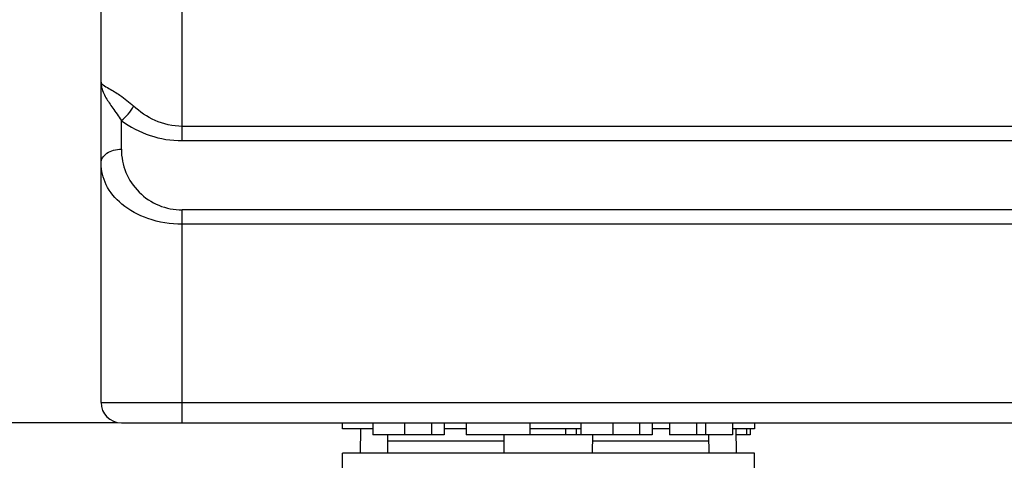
# Model space of a CAD drawing. Header units: millimetres. Extents: x 0 to 420, y 0 to 297.
# Tile 3 of 76: x 61 to 85, y 18 to 28. Entities that reach past the tile are written whole.
import ezdxf

# ---------------------------------------------------------------- set-up
doc = ezdxf.new("R2010")
doc.units = ezdxf.units.MM
doc.header["$LTSCALE"] = 23.1
doc.layers.get('0').update_dxf_attribs({"linetype": 'CONTINUOUS'})
doc.layers.add('LAY0002', color=7, linetype='CONTINUOUS')
doc.styles.get("Standard").update_dxf_attribs({"font": 'txt', "width": 0.6})
doc.dimstyles.new('DIMSTYLE_1', dxfattribs={"dimtxt": 4, "dimasz": 2.6, "dimexe": 1.2, "dimexo": 0.1, "dimgap": 1, "dimtad": 1, "dimzin": 0, "dimdsep": 46, "dimtxsty": 'Standard', "dimblk": '_FILLED', "dimblk1": '_FILLED', "dimblk2": '_FILLED', "dimcen": 0.09, "dimazin": 0, "dimtp": 0.01, "dimtm": 0.01, "dimtfac": 1, "dimtofl": 0, "dimtmove": 0, "dimatfit": 3, "dimldrblk": '_FILLED', "dimfxl": 1, "dimtolj": 1, "dimtzin": 0, "dimarcsym": 0})

# ---------------------------------------------------------------- blocks, each defined once
blk = doc.blocks.new('_FILLED')
at = {"color": 0, "linetype": 'ByBlock'}
blk.add_solid([(0, 0), (-1, 0.1923), (-1, -0.1923)], dxfattribs=at)
blk = doc.blocks.new('*D3')
at = {"color": 2, "linetype": 'Continuous', "transparency": 16777216}
for p, q in [((63.122, 132.249), (53.222, 132.249)), ((54.422, 132.249), (54.422, 75.349)), ((54.422, 18.449), (54.422, 75.349)), ((63.122, 18.449), (53.222, 18.449))]:
    blk.add_line(p, q, dxfattribs=at)
at = {"color": 2, "linetype": 'Continuous', "transparency": 16777216, "xscale": 2.6, "yscale": 2.6, "zscale": 2.6}
for p, rotation in [((54.422, 132.249), 90), ((54.422, 18.449), 270)]:
    blk.add_blockref('_FILLED', p, dxfattribs=dict(at, rotation=rotation))
at = {"color": 2, "linetype": 'Continuous', "transparency": 16777216, "insert": (49.422, 75.349), "char_height": 4, "width": 14.4, "attachment_point": 2, "rotation": 90, "line_spacing_factor": 0.9}
blk.add_mtext('113.80', dxfattribs=at)
blk = doc.blocks.new('*D5')
at = {"color": 2, "linetype": 'Continuous', "transparency": 16777216}
for p, q in [((87.425, 135.75), (45.222, 135.75)), ((46.422, 135.75), (46.422, 72.275)), ((46.422, 8.799), (46.422, 72.275)), ((109.092, 8.799), (45.222, 8.799))]:
    blk.add_line(p, q, dxfattribs=at)
at = {"color": 2, "linetype": 'Continuous', "transparency": 16777216, "xscale": 2.6, "yscale": 2.6, "zscale": 2.6}
for p, rotation in [((46.422, 135.75), 90), ((46.422, 8.799), 270)]:
    blk.add_blockref('_FILLED', p, dxfattribs=dict(at, rotation=rotation))
at = {"color": 2, "linetype": 'Continuous', "transparency": 16777216, "insert": (41.422, 72.275), "char_height": 4, "width": 14.4, "attachment_point": 2, "rotation": 90, "line_spacing_factor": 0.9}
blk.add_mtext('126.95', dxfattribs=at)

msp = doc.modelspace()

# ---------------------------------------------------------------- linework, layer by layer
at = {"color": 7, "linetype": 'Continuous'}
for p, q in [((68.672, 18.299), (68.672, 18.449)), ((78.832, 18.449), (78.832, 18.299)), ((69.422, 18.299), (68.672, 18.299)), ((69.122, 17.699), (69.128, 18.299)), ((71.722, 18.299), (71.181, 18.299)), ((74.554, 18.299), (73.289, 18.299)), ((74.172, 18.299), (74.172, 18.149)), ((74.434, 18.299), (74.434, 18.149)), ((76.734, 18.299), (76.313, 18.299)), ((78.832, 18.299), (78.292, 18.299)), ((78.375, 18.299), (78.382, 17.699)), ((78.634, 18.299), (78.634, 18.149)), ((78.722, 18.299), (78.722, 18.149)), ((69.791, 17.699), (69.795, 18.149)), ((72.659, 17.999), (69.793, 17.999)), ((72.663, 17.699), (72.657, 18.149)), ((74.554, 18.149), (73.289, 18.149)), ((74.841, 17.699), (74.847, 18.149)), ((77.71, 17.999), (74.845, 17.999)), ((77.713, 17.699), (77.709, 18.149)), ((78.722, 18.149), (78.377, 18.149)), ((78.832, 17.699), (68.672, 17.699)), ((68.672, 9.401), (68.672, 17.699)), ((78.832, 9.401), (78.832, 17.699))]:
    msp.add_line(p, q, dxfattribs=at)
msp.add_arc((63.222, 18.949), 0.5, 202.2937, 210.9739, dxfattribs=at)
at = {"layer": 'LAY0002', "color": 7, "linetype": 'Continuous'}
for p, q in [((62.722, 18.949), (62.722, 131.749)), ((64.722, 25.402), (64.722, 124.095)), ((63.222, 25.195), (63.222, 25.902)), ((107.042, 25.756), (64.722, 25.756)), ((107.042, 25.402), (64.722, 25.402)), ((131.422, 23.695), (64.722, 23.695)), ((64.722, 18.449), (64.722, 23.695)), ((131.422, 23.342), (64.722, 23.342)), ((62.722, 18.949), (133.422, 18.949)), ((63.222, 18.449), (132.922, 18.449)), ((69.422, 18.449), (69.422, 18.149)), ((70.205, 18.449), (70.205, 18.149)), ((70.865, 18.449), (70.865, 18.149)), ((71.181, 18.449), (71.181, 18.149)), ((71.722, 18.449), (71.722, 18.149)), ((73.289, 18.449), (73.289, 18.149)), ((74.554, 18.449), (74.554, 18.149)), ((75.338, 18.449), (75.338, 18.149)), ((75.998, 18.449), (75.998, 18.149)), ((76.313, 18.449), (76.313, 18.149)), ((76.734, 18.449), (76.734, 18.149)), ((77.398, 18.449), (77.398, 18.149)), ((77.623, 18.449), (77.623, 18.149)), ((78.292, 18.449), (78.292, 18.149)), ((71.181, 18.149), (69.422, 18.149)), ((73.289, 18.149), (71.722, 18.149)), ((76.313, 18.149), (74.554, 18.149)), ((78.292, 18.149), (76.734, 18.149))]:
    msp.add_line(p, q, dxfattribs=at)
for centre, radius, start, end in [((64.722, 27.904), 2.501, 233.1408, 269.9893), ((64.722, 25.195), 1.5, 179.9995, 270.0006), ((63.222, 18.949), 0.5, 180, 270)]:
    msp.add_arc(centre, radius, start, end, dxfattribs=at)
for points, knots in [([(62.722, 26.842), (62.722, 26.831), (62.736, 26.805), (62.802, 26.754), (62.866, 26.719), (62.915, 26.691)], [0, 0, 0, 0, 0.129446, 0.327375, 1, 1, 1, 1]), ([(62.722, 26.842), (62.722, 26.811), (62.733, 26.677), (62.791, 26.551), (62.842, 26.461)], [0, 0, 0, 0, 0.227982, 1, 1, 1, 1]), ([(62.842, 26.461), (62.893, 26.374), (63.021, 26.188), (63.153, 26.006), (63.222, 25.902)], [0, 0, 0, 0, 0.448249, 1, 1, 1, 1]), ([(62.915, 26.691), (63.007, 26.638), (63.221, 26.509), (63.418, 26.354), (63.522, 26.256)], [0, 0, 0, 0, 0.428348, 1, 1, 1, 1]), ([(63.222, 25.902), (63.285, 25.945), (63.401, 26.053), (63.488, 26.184), (63.522, 26.256)], [0, 0, 0, 0, 0.489634, 1, 1, 1, 1]), ([(64.722, 25.756), (64.493, 25.756), (64.048, 25.855), (63.677, 26.11), (63.522, 26.256)], [0, 0, 0, 0, 0.517852, 1, 1, 1, 1]), ([(62.722, 24.842), (62.722, 24.889), (62.752, 24.989), (62.869, 25.105), (63.033, 25.178), (63.157, 25.195), (63.222, 25.195)], [0, 0, 0, 0, 0.20928, 0.444593, 0.712343, 1, 1, 1, 1]), ([(64.722, 23.342), (64.436, 23.342), (63.9, 23.427), (63.238, 23.78), (62.82, 24.274), (62.722, 24.662), (62.722, 24.842)], [0, 0, 0, 0, 0.311896, 0.58084, 0.803643, 1, 1, 1, 1])]:
    msp.add_open_spline(points, degree=3, knots=knots, dxfattribs=at)

# ---------------------------------------------------------------- dimensions: what is measured, and where the dimension line sits
at = {"color": 2, "linetype": 'Continuous'}
for base, p1, p2, picture, middle in [((46.422, 8.799), (87.525, 135.75), (109.192, 8.799), '*D5', (46.422, 72.65)), ((54.422, 18.449), (63.222, 132.249), (63.222, 18.449), '*D3', (54.422, 75.649))]:
    dim = msp.add_linear_dim(base=base, p1=p1, p2=p2, angle=270, dimstyle='DIMSTYLE_1', dxfattribs=at)
    dim.commit()
    dim.dimension.update_dxf_attribs({"geometry": picture, "text_midpoint": middle, "dimtype": 160})

doc.saveas('drawing.dxf')
